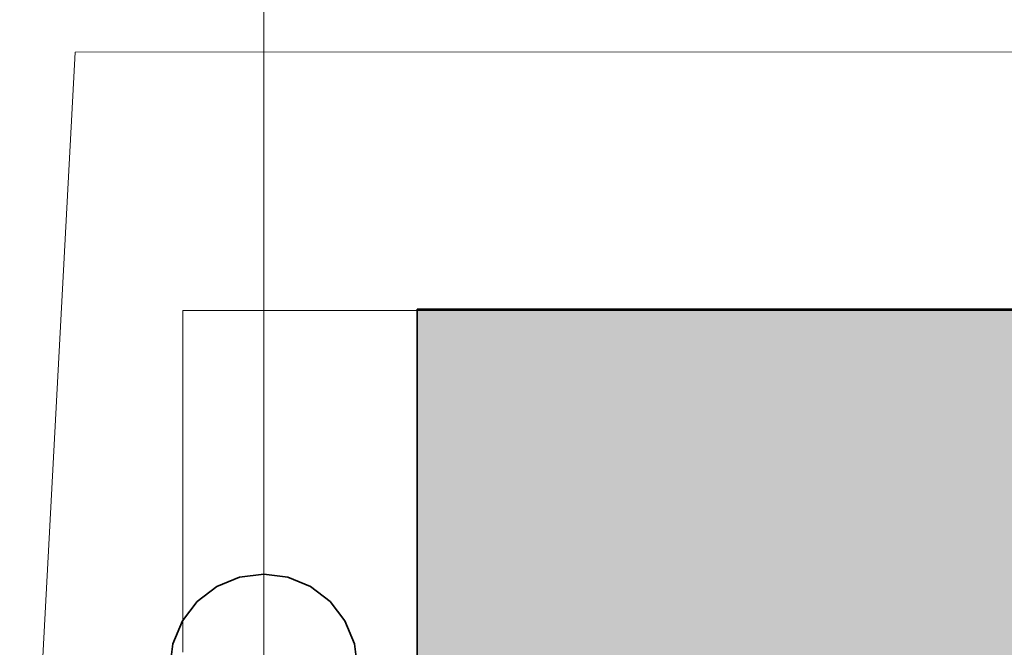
# Model space of a CAD drawing. Extents: x -297 to 573, y -46 to 548.
# Tile 221 of 256: x 214.34 to 220.11, y 448.21 to 451.88. Entities that reach past the tile are written whole.
import ezdxf
from ezdxf.lldxf.tags import DXFTag

# ---------------------------------------------------------------- set-up
doc = ezdxf.new("R2010")
doc.units = 0
doc.layers.get('0').update_dxf_attribs({"lineweight": 35})
doc.layers.add('5_EG-AUSBAU', color=7, linetype='Continuous', lineweight=25)
doc.layers.add('5_EG-HLSE', color=7, linetype='Continuous', lineweight=25)
for name, color, linetype, lineweight, true_color in [('H_Heizkoerper', 1, 'Continuous', 35, 0xff0000), ('H_Heizkoerperflaeche', 7, 'Continuous', 35, 0xc0c0c0), ('H_Ruecklauf', 5, 'Continuous', 35, 0x0000ff), ('H_Ruecklauf_Beschriftung', 5, 'Continuous', 18, 0x0000ff)]:
    doc.layers.add(name, color=color, linetype=linetype, lineweight=lineweight, true_color=true_color)
tags = doc.linetypes.add('ALL_S14', pattern=[0.002, 0.001, -0.001]).pattern_tags.tags
tags[6:7] = [DXFTag(74, 4), DXFTag(75, 0), DXFTag(340, '0'), DXFTag(46, 1.0), DXFTag(50, 0.0), DXFTag(44, 0.0), DXFTag(45, 0.0)]
tags[4:5] = [DXFTag(74, 4), DXFTag(75, 0), DXFTag(340, '0'), DXFTag(46, 1.0), DXFTag(50, 0.0), DXFTag(44, 0.0), DXFTag(45, 0.0)]

# ---------------------------------------------------------------- blocks, each defined once
blk = doc.blocks.new('Referenz-A07ALD4Q1N', base_point=(-101.907, -12.8362))
at = {"layer": '5_EG-AUSBAU', "color": 0, "lineweight": 13}
for p, q in [((214.3409, 445.6493), (214.6665, 451.6938)), ((214.6665, 451.6938), (235.9252, 451.7041))]:
    blk.add_line(p, q, dxfattribs=at)
at = {"layer": '5_EG-HLSE', "color": 0, "linetype": 'ALL_S14', "lineweight": 13, "ltscale": 0.13}
for p, q in [((215.2958, 448.182), (215.2958, 450.182)), ((215.2958, 450.182), (235.2958, 450.182))]:
    blk.add_line(p, q, dxfattribs=at)
blk = doc.blocks.new('Heizkörper-A07ALD521N', base_point=(206.5232, 441.6479))
at = {"color": 0, "linetype": 'ByBlock', "lineweight": -2, "ltscale": 0.35}
for p, q in [((216.6698, 450.1903), (233.2298, 450.1914)), ((216.67, 445.9903), (216.6698, 450.1903))]:
    blk.add_line(p, q, dxfattribs=at)
at = {"layer": 'H_Heizkoerperflaeche', "linetype": 'ByBlock', "lineweight": -2, "ltscale": 0.35}
for points in [[(233.2298, 450.1903), (216.6698, 450.1903), (233.2298, 450.1914)], [(216.67, 445.9914), (233.2298, 450.1903), (216.6698, 450.1903)], [(233.23, 445.9914), (216.67, 445.9914), (233.2298, 450.1903)]]:
    blk.add_solid(points, dxfattribs=at)
blk = doc.blocks.new('Bauteilbeschriftung-A07ALD5Q1N', base_point=(179.9164, 442.4353))
at = {"color": 0, "linetype": 'ByBlock', "lineweight": -2, "ltscale": 0.18}
blk.add_line((215.7699, 471.993), (215.7699, 442.4353), dxfattribs=at)
blk = doc.blocks.new('Geometrie-A07ALD941N', base_point=(215.2199, 390.469))
at = {"layer": 'H_Ruecklauf', "lineweight": -2}
for p, q in [((215.6276, 448.6215), (215.4949, 448.5666)), ((215.4949, 448.5666), (215.6276, 448.6215)), ((215.7699, 448.6403), (215.6276, 448.6215)), ((215.6276, 448.6215), (215.7699, 448.6403)), ((215.9123, 448.6215), (215.7699, 448.6403)), ((215.7699, 448.6403), (215.9123, 448.6215)), ((216.0449, 448.5666), (215.9123, 448.6215)), ((215.9123, 448.6215), (216.0449, 448.5666)), ((215.4949, 448.5666), (215.381, 448.4792)), ((215.381, 448.4792), (215.4949, 448.5666)), ((216.1588, 448.4792), (216.0449, 448.5666)), ((216.0449, 448.5666), (216.1588, 448.4792)), ((215.381, 448.4792), (215.2936, 448.3653)), ((215.2936, 448.3653), (215.381, 448.4792)), ((216.2462, 448.3653), (216.1588, 448.4792)), ((216.1588, 448.4792), (216.2462, 448.3653)), ((215.2936, 448.3653), (215.2386, 448.2326)), ((215.2386, 448.2326), (215.2936, 448.3653)), ((216.3012, 448.2326), (216.2462, 448.3653)), ((216.2462, 448.3653), (216.3012, 448.2326)), ((215.2386, 448.2326), (215.2199, 448.0903)), ((215.2199, 448.0903), (215.2386, 448.2326)), ((216.3199, 448.0903), (216.3012, 448.2326)), ((216.3012, 448.2326), (216.3199, 448.0903))]:
    blk.add_line(p, q, dxfattribs=at)

msp = doc.modelspace()

# ---------------------------------------------------------------- block references
at = {"color": 251, "lineweight": 25, "ltscale": 0.25, "true_color": 0x585858}
msp.add_blockref('Referenz-A07ALD4Q1N', (-101.907, -12.8362), dxfattribs=at)
at = {"linetype": 'Continuous', "ltscale": 0.35}
msp.add_blockref('Geometrie-A07ALD941N', (215.2199, 390.469), dxfattribs=at)
at = {"layer": 'H_Heizkoerper', "ltscale": 0.35}
msp.add_blockref('Heizkörper-A07ALD521N', (206.5232, 441.6479), dxfattribs=at)
at = {"layer": 'H_Ruecklauf_Beschriftung', "ltscale": 0.18}
msp.add_blockref('Bauteilbeschriftung-A07ALD5Q1N', (179.9164, 442.4353), dxfattribs=at)

doc.saveas('drawing.dxf')
